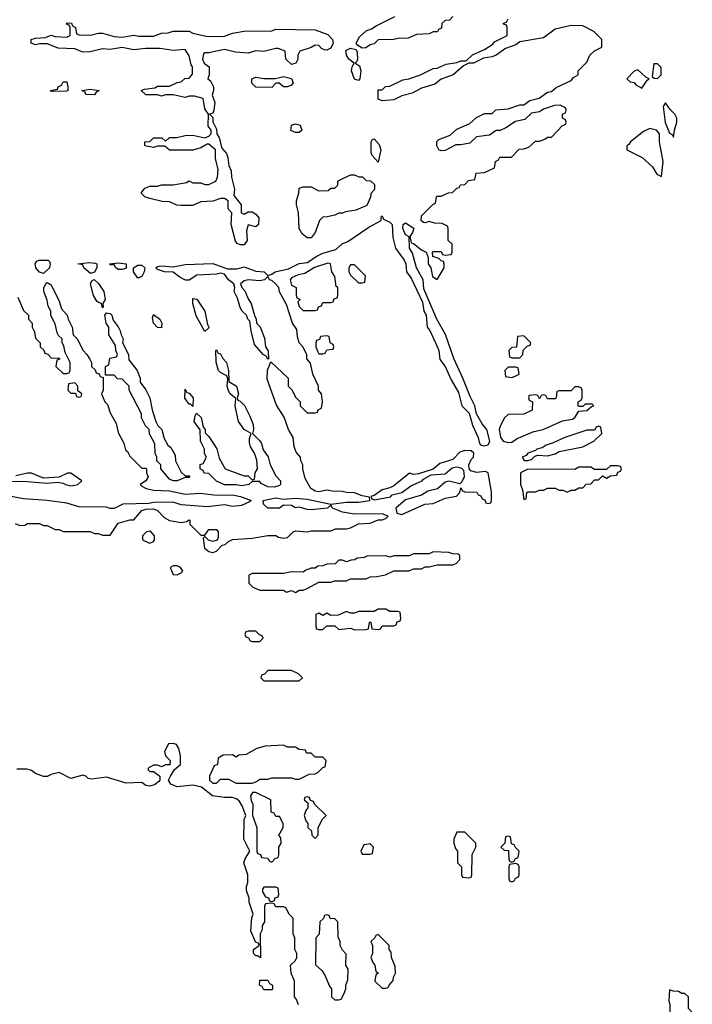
# Model space of a CAD drawing. Header units: inches. Extents: x 2735672 to 2903319, y 894031 to 1029782.
# Tile 117 of 167: x 2831570 to 2834986, y 971912 to 976910. Entities that reach past the tile are written whole.
import ezdxf

# ---------------------------------------------------------------- set-up
doc = ezdxf.new("R2010")
doc.units = ezdxf.units.IN
doc.header["$MEASUREMENT"] = 0
doc.layers.add('C8937', color=7, linetype='Continuous')

msp = doc.modelspace()

# ---------------------------------------------------------------- linework, layer by layer
at = {"layer": 'C8937', "color": 4, "elevation": 8}
for points in [[(2831547.3, 974352.7), (2831570, 974342), (2831596.4, 974343.6), (2831610, 974352), (2831670, 974352), (2831690, 974342), (2831710, 974342), (2831750, 974322), (2831770, 974322), (2831790, 974312), (2831927.3, 974312.7), (2831950, 974302), (2831970, 974302), (2831990, 974294), (2832030, 974294), (2832070, 974354), (2832128.9, 974371.1), (2832150, 974372), (2832190, 974418), (2832210, 974426), (2832250, 974426.8), (2832270, 974418.8), (2832303.4, 974383.4), (2832330, 974367.3), (2832390, 974358), (2832418, 974362), (2832428.4, 974371.6), (2832434, 974370), (2832434, 974350), (2832490, 974294), (2832510, 974294), (2832530, 974322), (2832570, 974322), (2832578, 974310), (2832578, 974282), (2832572, 974268), (2832550, 974262), (2832528.4, 974268.4), (2832510, 974286), (2832502, 974278), (2832507.9, 974227.9), (2832530, 974211.3), (2832550, 974204.7), (2832570, 974212), (2832598, 974242), (2832613.6, 974246.4), (2832630, 974262), (2832650, 974271), (2832750, 974278), (2832830, 974292), (2832870, 974291.3), (2832883.6, 974283.6), (2832910, 974278), (2832930, 974282), (2832958, 974310), (2832970, 974316), (2833030, 974311), (2833050, 974316), (2833150, 974314.8), (2833174.6, 974325.4), (2833230, 974326), (2833250, 974330.8), (2833290, 974350.6), (2833350, 974354), (2833390, 974371), (2833410, 974371), (2833430, 974378), (2833442, 974390), (2833410, 974400.9), (2833270, 974400.5), (2833209.7, 974409.7), (2833158, 974430), (2833150, 974446), (2833134, 974430), (2833050, 974421.6), (2833030, 974423), (2832990, 974435.1), (2832970, 974432.3), (2832950, 974443.7), (2832910, 974446), (2832890.2, 974429.8), (2832830, 974429.7), (2832808, 974450), (2832806, 974470), (2832870, 974483.1), (2832910, 974476.3), (2832970, 974480.5), (2833030, 974476.3), (2833150, 974450.8), (2833230, 974461.3), (2833290, 974460.5), (2833348, 974470), (2833346, 974486), (2833310, 974493.2), (2833270, 974509), (2833230, 974509.2), (2833210, 974515.3), (2833156.4, 974516.4), (2833130, 974522), (2833090, 974513.2), (2833070, 974517.2), (2833048, 974530), (2833020.4, 974580.4), (2833008, 974630), (2833008, 974650), (2832998, 974670), (2832995.3, 974690), (2832974, 974714), (2832963.1, 974743.1), (2832958, 974790), (2832935.3, 974830), (2832912.9, 974892.9), (2832874, 974954), (2832826, 975086), (2832829, 975131), (2832846, 975174), (2832934, 975090), (2832934, 975050), (2832954, 975030), (2832970, 974994), (2832994, 974970), (2832994, 974950), (2833030, 974914), (2833070, 974914), (2833082, 974918), (2833086, 974930), (2833102, 974938), (2833108, 974970), (2833102, 975010), (2833088, 975030), (2833088, 975050), (2833058, 975110), (2833047.3, 975167.3), (2833028.4, 975188.4), (2833028, 975210), (2833008, 975250), (2832989, 975269), (2832980.2, 975300.2), (2832977.2, 975337.2), (2832955.3, 975370), (2832924.7, 975464.7), (2832890, 975528), (2832885.2, 975550), (2832869.2, 975570), (2832850, 975586), (2832838, 975590), (2832830, 975606), (2832814, 975590), (2832790, 975584.5), (2832730, 975589.3), (2832710, 975584), (2832691.3, 975570), (2832698, 975550), (2832714, 975534), (2832731.3, 975490), (2832746, 975470), (2832763.6, 975403.6), (2832771.1, 975391.1), (2832772, 975370), (2832790.7, 975350.7), (2832814, 975294), (2832818, 975250), (2832831.6, 975228.4), (2832834, 975186), (2832830, 975186), (2832822, 975202), (2832806, 975210), (2832762, 975262), (2832745.2, 975330), (2832739, 975379), (2832729.3, 975389.3), (2832722, 975410), (2832699, 975430), (2832689.4, 975449.4), (2832676.5, 975496.5), (2832659, 975530), (2832662, 975550), (2832658, 975570), (2832629.6, 975589.6), (2832610, 975618), (2832590, 975624), (2832570, 975619), (2832470, 975613.2), (2832430, 975588), (2832411.6, 975588.4), (2832383.3, 975603.3), (2832350, 975629), (2832306, 975630), (2832270, 975642), (2832262, 975650), (2832270, 975658), (2832290, 975661), (2832350, 975656), (2832410, 975668), (2832550, 975672), (2832626, 975646), (2832674.8, 975645.2), (2832710, 975656), (2832770, 975633), (2832812, 975630), (2832830, 975612), (2832850, 975618), (2832868, 975630), (2832935.5, 975644.5), (2832990, 975672.7), (2833030, 975677.3), (2833079, 975710), (2833110, 975724.9), (2833176.2, 975743.8), (2833207.5, 975772.5), (2833235.6, 975784.4), (2833342.7, 975857.3), (2833406, 975890), (2833406, 975910), (2833410, 975914), (2833418, 975898), (2833450, 975882), (2833462, 975870), (2833465.2, 975805.2), (2833478.8, 975750), (2833522, 975690), (2833530.7, 975670), (2833534, 975630), (2833558, 975598), (2833615.9, 975475.9), (2833622.8, 975430), (2833634.8, 975410), (2833638.8, 975350), (2833652.7, 975332.7), (2833690.4, 975250.4), (2833698, 975230), (2833704.5, 975184.5), (2833730.8, 975150), (2833761.1, 975081.1), (2833798.4, 975018.4), (2833816, 974950), (2833853.4, 974913.4), (2833870, 974852), (2833898, 974790), (2833903.5, 974763.5), (2833910, 974752), (2833926.4, 974746.4), (2833948.4, 974751.6), (2833958, 974770), (2833942, 974830), (2833918, 974858), (2833889.4, 974909.4), (2833881.2, 974950), (2833857, 974997), (2833821.2, 975090), (2833775.1, 975190), (2833731.9, 975311.9), (2833689.2, 975390), (2833623.2, 975543.2), (2833619, 975590), (2833585.2, 975650), (2833565.6, 975725.6), (2833549, 975750), (2833547.3, 975807.3), (2833530, 975818), (2833525.6, 975825.6), (2833515.3, 975850), (2833518, 975870), (2833530, 975878), (2833571, 975851), (2833564.7, 975830), (2833552, 975810), (2833558, 975778), (2833570, 975774), (2833610, 975742), (2833634, 975730), (2833643.6, 975703.6), (2833644.7, 975670), (2833658, 975650), (2833666, 975606), (2833690, 975592), (2833726, 975650), (2833726, 975670), (2833722, 975682), (2833710, 975686), (2833698, 975698), (2833667.3, 975707.3), (2833666, 975730), (2833670, 975734), (2833710, 975734), (2833718, 975718), (2833730, 975714), (2833762, 975718), (2833766, 975730), (2833766, 975770), (2833746, 975790), (2833746, 975850), (2833742, 975862), (2833715.3, 975875.3), (2833676.4, 975876.4), (2833650, 975886), (2833630, 975878), (2833620.4, 975880.4), (2833608.9, 975888.9), (2833610, 975914), (2833667.3, 975972.7), (2833682, 975978), (2833686, 976010), (2833690, 976014), (2833710, 976014), (2833748.4, 976031.6), (2833767.3, 976032.7), (2833790, 976054), (2833802, 976058), (2833808.4, 976071.6), (2833830, 976074), (2833850, 976094), (2833882, 976098), (2833888.4, 976131.6), (2833930, 976134), (2833982, 976158), (2833986, 976190), (2834002, 976198), (2834008.4, 976211.6), (2834067.3, 976212.7), (2834107.3, 976252.7), (2834130, 976254), (2834156.4, 976263.6), (2834190, 976294), (2834210, 976294), (2834236.4, 976303.6), (2834250, 976314), (2834270, 976314), (2834327.3, 976372.7), (2834342, 976378), (2834346, 976390), (2834342, 976402), (2834326, 976410), (2834326, 976430), (2834342, 976438), (2834346, 976450), (2834342, 976462), (2834315.3, 976475.3), (2834285.4, 976474.6), (2834230, 976455.3), (2834210, 976442), (2834170, 976435.3), (2834136, 976404), (2834087.5, 976392.5), (2834039.6, 976360.4), (2834010, 976348), (2833990, 976348), (2833956, 976324), (2833890, 976315.3), (2833856, 976284), (2833810, 976274), (2833785.4, 976274.6), (2833730, 976245.2), (2833710, 976244), (2833698, 976250), (2833688.9, 976268.9), (2833689, 976291), (2833699, 976301), (2833756.4, 976323.6), (2833790, 976354), (2833856.4, 976383.6), (2833890, 976414), (2833930, 976434), (2833970, 976434), (2833988.4, 976451.6), (2834050, 976458), (2834110, 976478), (2834130, 976478), (2834160.9, 976499.1), (2834208.9, 976511.1), (2834250, 976542), (2834270, 976544.7), (2834294.6, 976565.4), (2834370, 976602), (2834383.1, 976616.9), (2834406, 976630), (2834406, 976650), (2834450, 976694), (2834466, 976730), (2834490, 976752), (2834526, 976770), (2834526, 976810), (2834486, 976850), (2834430, 976878), (2834370, 976881.2), (2834290, 976862), (2834230, 976817.2), (2834110, 976798), (2834090, 976782), (2834036.9, 976763.1), (2833990.6, 976729.4), (2833970, 976721.2), (2833925.4, 976714.6), (2833874, 976690), (2833851.3, 976688.7), (2833823.6, 976676.4), (2833772, 976630), (2833710, 976608), (2833678, 976582), (2833610, 976562), (2833562.8, 976537.2), (2833510, 976524), (2833470, 976504), (2833410, 976498), (2833390, 976506), (2833390, 976554), (2833410, 976554), (2833428.4, 976571.6), (2833450, 976572), (2833515.3, 976604.7), (2833546, 976610), (2833606, 976630), (2833670, 976662), (2833690, 976664.7), (2833736.5, 976683.5), (2833790, 976692), (2833810, 976702), (2833838, 976702), (2833870, 976732), (2833930, 976758), (2833973.6, 976786.4), (2833982, 976798), (2834046, 976830), (2834046, 976870), (2834042, 976882), (2834027.3, 976887.3), (2834027.3, 976892.7), (2834042, 976898), (2834050, 976914)], [(2833770, 976926), (2833752.7, 976907.3), (2833730, 976906), (2833714, 976890), (2833712.7, 976867.3), (2833698, 976862), (2833691.6, 976848.4), (2833670, 976848), (2833650, 976838), (2833585.4, 976834.6), (2833543.6, 976816.4), (2833490, 976815.3), (2833470, 976808.7), (2833390, 976808), (2833370, 976788), (2833350, 976782), (2833327.3, 976767.3), (2833310, 976766), (2833282, 976782), (2833278, 976790), (2833296.4, 976823.6), (2833330, 976854), (2833356.4, 976863.6), (2833380.4, 976879.6), (2833474.6, 976925.4)], [(2831561, 975501), (2831590, 975434), (2831614, 975410), (2831614, 975390), (2831634, 975370), (2831634, 975350), (2831644.7, 975324.7), (2831650, 975294), (2831674, 975270), (2831674, 975250), (2831692.7, 975232.7), (2831698, 975218), (2831712.7, 975212.7), (2831730, 975194), (2831772.7, 975192.7), (2831772.7, 975187.3), (2831758, 975182), (2831754, 975150), (2831790, 975114), (2831810, 975114), (2831822, 975118), (2831826, 975130), (2831826, 975170), (2831800.4, 975220.4), (2831794.6, 975254.6), (2831786, 975270), (2831786, 975290), (2831767.3, 975307.3), (2831760.4, 975320.4), (2831750, 975366), (2831728, 975408), (2831728, 975430), (2831715.3, 975455.3), (2831710, 975486), (2831693.2, 975530), (2831693.2, 975550), (2831705.6, 975574.4), (2831710, 975576), (2831730, 975564.7), (2831770, 975482), (2831782, 975442), (2831810.7, 975410.7), (2831816, 975390), (2831836, 975350), (2831842, 975310), (2831862, 975290), (2831892, 975230), (2831911.3, 975211.3), (2831926, 975186), (2831934, 975170), (2831934, 975150), (2831952.7, 975132.7), (2831958, 975118), (2831972.7, 975112.7), (2831978, 975098), (2831994, 975094), (2831994, 975030), (2831984.7, 975010), (2832002, 974970), (2832016, 974956), (2832030, 974914), (2832059.6, 974859.6), (2832070, 974814), (2832099.6, 974759.6), (2832107.1, 974727.1), (2832118, 974718), (2832130, 974694), (2832190, 974634), (2832210, 974634), (2832214, 974630), (2832214, 974610), (2832222, 974590), (2832211.1, 974568.9), (2832182, 974550), (2832190, 974542), (2832212, 974530), (2832250, 974522), (2832330, 974519.1), (2832410, 974501.6), (2832487.2, 974507.2), (2832570, 974496.3), (2832650, 974498), (2832690.5, 974490.5), (2832744.7, 974470), (2832737.3, 974462.7), (2832695.6, 974444.4), (2832650, 974438.9), (2832610, 974446.6), (2832522, 974438), (2832390, 974447.8), (2832350, 974460.7), (2832250, 974459.3), (2832225.8, 974454.2), (2832094, 974450), (2832050, 974428), (2832030, 974428), (2832010, 974435.3), (2831870, 974438), (2831810, 974455.3), (2831710, 974468.7), (2831590, 974477.2), (2831526, 974490)], [(2831245.5, 974565.5), (2831588.1, 974568.1), (2831710, 974558), (2831762, 974562), (2831790, 974558), (2831802, 974550), (2831830, 974544), (2831850, 974547.3), (2831866, 974550), (2831886, 974570), (2831830, 974608), (2831812.7, 974607.3), (2831770, 974588), (2831690, 974582), (2831630, 974608), (2831610, 974608), (2831550, 974595.3)], [(2832986, 971910), (2832976.4, 971936.4), (2832966, 971950), (2832966, 972030), (2832948, 972070), (2832946, 972110), (2832970, 972134), (2832978, 972150), (2832978, 972170), (2832968, 972190), (2832968, 972250), (2832958, 972270), (2832958, 972350), (2832938, 972370), (2832922, 972402), (2832910, 972406), (2832870, 972406), (2832862, 972422), (2832850, 972426), (2832818, 972422), (2832814, 972410), (2832814, 972330), (2832802, 972310), (2832802, 972290), (2832792, 972270), (2832792.7, 972147.3), (2832778, 972158), (2832770, 972158), (2832758, 972170), (2832758, 972190), (2832786, 972210), (2832782, 972222), (2832770, 972226), (2832744, 972284), (2832749.3, 972350.7), (2832755.3, 972370), (2832735.3, 972430), (2832735.3, 972450), (2832722, 972490), (2832722, 972510), (2832728.9, 972531.1), (2832729, 972570), (2832709, 972630), (2832715.3, 972650), (2832738, 972690), (2832708.7, 972750), (2832709.2, 972850), (2832718, 972870), (2832700.2, 972920.2), (2832685.2, 972945.2), (2832670, 972955.3), (2832650, 972961.2), (2832610, 972961.2), (2832549.4, 972969.4), (2832493.6, 973013.6), (2832450, 973024), (2832370, 973015.3), (2832338, 973030), (2832326, 973050), (2832335.3, 973070), (2832356.4, 973103.6), (2832386, 973130), (2832386, 973174), (2832378, 973210), (2832366, 973230), (2832350, 973235.3), (2832326, 973234), (2832305.4, 973194.6), (2832310, 973174), (2832334, 973150), (2832332, 973128), (2832310, 973128), (2832290, 973118), (2832270, 973126), (2832250, 973126), (2832222, 973110), (2832222, 973102), (2832230, 973094), (2832250, 973094), (2832282, 973070), (2832282, 973050), (2832276.9, 973043.1), (2832254.4, 973025.6), (2832230, 973019), (2832210, 973022), (2832190, 973038), (2832110, 973035.3), (2832010, 973065.2), (2831934.6, 973054.6), (2831918, 973058), (2831906, 973070), (2831890, 973075.3), (2831830, 973058), (2831770, 973088.7), (2831730, 973079), (2831710, 973068.7), (2831690, 973068.7), (2831650, 973084), (2831630, 973099), (2831606, 973106), (2831554.8, 973105.2)]]:
    msp.add_lwpolyline(points, dxfattribs=at)
for points in [[(2831930, 976832), (2831970, 976842), (2831990, 976842), (2832050, 976824.7), (2832090, 976822), (2832150, 976831.3), (2832173.6, 976826.4), (2832250, 976826), (2832290, 976842), (2832323.6, 976843.6), (2832350, 976851.3), (2832410, 976852), (2832430, 976851.3), (2832450, 976841), (2832524.5, 976824.5), (2832610, 976826.8), (2832650, 976841), (2832710, 976852), (2832850, 976854), (2832870, 976862), (2833070, 976858), (2833134.9, 976834.9), (2833158.8, 976810), (2833162, 976790), (2833150, 976766), (2833130, 976755.1), (2833117.5, 976757.5), (2833103.3, 976763.3), (2833090, 976779), (2833070, 976781.2), (2833050.6, 976769.4), (2832992, 976750), (2832982, 976730), (2832982, 976710), (2832972, 976690), (2832950, 976682), (2832922, 976710), (2832918, 976750), (2832883.1, 976763.1), (2832870, 976764), (2832810, 976749), (2832770, 976752.7), (2832730, 976739.3), (2832665.6, 976745.6), (2832610, 976759), (2832530, 976742), (2832510, 976742), (2832503.5, 976736.5), (2832498.8, 976710), (2832506, 976690), (2832532, 976670), (2832532, 976630), (2832524.7, 976610), (2832539.8, 976599.8), (2832554.8, 976570), (2832554.8, 976550), (2832547.3, 976527.3), (2832560.5, 976490), (2832555.5, 976450), (2832550, 976435.3), (2832534, 976430), (2832550, 976414), (2832551, 976391), (2832570, 976354), (2832570.8, 976330), (2832582.8, 976310), (2832597.3, 976257.3), (2832620.7, 976230), (2832627.3, 976210), (2832631.3, 976170), (2832643.6, 976143.6), (2832646, 976110), (2832660.7, 976050), (2832658, 976018), (2832694, 975970), (2832694, 975930), (2832710, 975922), (2832730, 975934), (2832750, 975934), (2832770, 975922), (2832783.6, 975903.6), (2832782, 975870), (2832770, 975858), (2832730, 975868), (2832722, 975838), (2832726, 975790), (2832710, 975768), (2832690, 975768), (2832674, 975774), (2832665.2, 975785.2), (2832644, 975870), (2832648, 975930), (2832628.7, 975950), (2832628, 975990), (2832610, 976002), (2832590, 976002), (2832550, 975988), (2832490, 975986), (2832447.3, 975967.3), (2832390, 975966), (2832368.4, 975968.4), (2832330, 975986), (2832292.7, 975987.3), (2832230, 976002), (2832206, 976010), (2832186, 976030), (2832204.7, 976055.3), (2832230, 976064.7), (2832270, 976064.7), (2832290, 976072), (2832350, 976072), (2832416.4, 976083.6), (2832430, 976092), (2832450, 976082), (2832490, 976082), (2832510, 976074), (2832530, 976074), (2832566, 976090), (2832575.3, 976110), (2832578, 976150), (2832564.7, 976204.7), (2832564, 976250), (2832530, 976278), (2832522, 976278), (2832490, 976259), (2832450, 976248), (2832330, 976248), (2832307.3, 976267.3), (2832270, 976268), (2832250, 976262), (2832206, 976270), (2832206, 976290), (2832230, 976292), (2832250, 976311), (2832291.1, 976311.1), (2832310, 976294), (2832330, 976311.3), (2832368.4, 976311.6), (2832410, 976322.8), (2832450, 976324), (2832510, 976311), (2832530, 976318), (2832542, 976330), (2832542, 976350), (2832526.6, 976370), (2832529, 976430), (2832510, 976458), (2832502, 976510), (2832458, 976522), (2832430, 976522), (2832410, 976515.3), (2832350, 976528), (2832310, 976528), (2832290, 976522), (2832270, 976528), (2832210, 976528), (2832186, 976550), (2832203.1, 976556.9), (2832256.4, 976563.6), (2832270, 976572), (2832330, 976572), (2832370, 976592), (2832390, 976594), (2832408.4, 976611.6), (2832430, 976614), (2832447.3, 976632.7), (2832448, 976670), (2832441.2, 976681.2), (2832430, 976726), (2832410, 976758), (2832350, 976754), (2832283.1, 976763.1), (2832210, 976764), (2832150, 976757.2), (2832090, 976768), (2832030, 976759), (2831990, 976762), (2831927.3, 976747.3), (2831890, 976746), (2831850, 976762), (2831764.7, 976764.7), (2831710, 976788), (2831670, 976788), (2831650, 976782), (2831628, 976790), (2831628, 976810), (2831650, 976816), (2831700.4, 976819.6), (2831730, 976832), (2831750, 976824.7), (2831810, 976822), (2831826, 976830), (2831826, 976870), (2831822, 976882), (2831807.3, 976887.3), (2831810, 976894), (2831832.7, 976892.7), (2831838, 976878), (2831854, 976870), (2831858, 976838), (2831872.7, 976832.7)], [(2833290, 976602), (2833270, 976608.7), (2833255.3, 976650), (2833258, 976670), (2833268, 976690), (2833242, 976710), (2833229.5, 976729.5), (2833226.8, 976753.2), (2833250, 976764.7), (2833278, 976758), (2833283.6, 976743.6), (2833284.7, 976710), (2833282, 976698), (2833274, 976690), (2833295.3, 976675.3), (2833302.8, 976650), (2833298, 976610)], [(2834810, 976686), (2834790, 976686), (2834782, 976622), (2834792.7, 976612.7), (2834810, 976612), (2834828, 976630), (2834827.3, 976667.3)], [(2832930, 976568.7), (2832908.9, 976568.9), (2832887.3, 976587.3), (2832870, 976588), (2832850, 976566), (2832770, 976568), (2832748.4, 976588.4), (2832748.7, 976610), (2832770, 976618), (2832810, 976611.3), (2832868.4, 976611.6), (2832910, 976621), (2832950, 976611.3), (2832958, 976590), (2832950, 976578)], [(2834710, 976656), (2834690, 976648.7), (2834654, 976610), (2834670, 976594), (2834690, 976592), (2834699.6, 976579.6), (2834730, 976562), (2834756.4, 976603.6), (2834766, 976610), (2834750, 976618)], [(2831730, 976546), (2831726, 976550), (2831762, 976558), (2831766, 976570), (2831782, 976578), (2831790, 976594), (2831810, 976594), (2831814, 976570), (2831814, 976550), (2831810, 976548)], [(2831950, 976528.7), (2831906, 976530), (2831902, 976542), (2831886, 976550), (2831930, 976558), (2831974, 976550), (2831958, 976542)], [(2834850, 976488), (2834838, 976470), (2834847.9, 976387.9), (2834870, 976334), (2834884.7, 976324.7), (2834890, 976314), (2834895.3, 976350), (2834908, 976390), (2834908, 976410), (2834898, 976430), (2834873.6, 976453.6)], [(2832970, 976338), (2832947.3, 976347.3), (2832950, 976374), (2832970, 976382), (2832994.4, 976374.4), (2833002, 976350), (2832990, 976338)], [(2834770, 976358), (2834737.5, 976342.5), (2834671.3, 976290), (2834663.6, 976276.4), (2834654, 976270), (2834654, 976250), (2834731.1, 976211.1), (2834783.6, 976163.6), (2834805.4, 976125.4), (2834830, 976114), (2834838, 976190), (2834819.6, 976290), (2834819.3, 976330), (2834804, 976350)], [(2833390, 976186), (2833360.1, 976220.1), (2833354.8, 976234.8), (2833355.3, 976290), (2833360.2, 976299.8), (2833370, 976304.7), (2833395.9, 976275.9), (2833404, 976250)], [(2833030, 975802), (2833003.7, 975823.7), (2832988.7, 975850), (2832985.2, 975930), (2832975.3, 975970), (2832975.3, 975990), (2832988, 976030), (2832990, 976054), (2833010, 976062), (2833050, 976062), (2833090, 976042), (2833136.4, 976043.6), (2833150, 976054), (2833170, 976054), (2833186, 976070), (2833186, 976090), (2833190, 976094), (2833250, 976122), (2833270, 976122), (2833292.7, 976112.7), (2833311.6, 976111.6), (2833330, 976094), (2833351.6, 976091.6), (2833372.7, 976072.7), (2833371.6, 976048.4), (2833352.7, 976027.3), (2833351.6, 976008.4), (2833332.7, 975967.3), (2833276.9, 975943.1), (2833225.4, 975934.6), (2833210, 975928), (2833190, 975928), (2833170, 975918), (2833131.1, 975908.9), (2833110, 975908), (2833092, 975890), (2833071, 975830), (2833050, 975802)], [(2831690, 975622), (2831670, 975628.7), (2831659.6, 975639.6), (2831652.3, 975650), (2831648.7, 975670), (2831656.5, 975683.5), (2831668, 975690), (2831714, 975690), (2831722, 975682), (2831724.7, 975670), (2831720.7, 975650)], [(2831930, 975622), (2831895.3, 975650), (2831890, 975666), (2831866, 975670), (2831922.7, 975677.3), (2831954, 975674), (2831962, 975670), (2831961, 975650), (2831950, 975628.7)], [(2832070, 975642), (2832058, 975650), (2832050, 975666), (2832030, 975666), (2832028, 975670), (2832070, 975676.3), (2832110, 975670.8), (2832110, 975648.7), (2832090, 975642)], [(2832170, 975598), (2832148.7, 975630), (2832148, 975650), (2832170, 975664.7), (2832190, 975664.7), (2832204.7, 975650), (2832202.8, 975630), (2832190, 975606)], [(2833134.5, 975674.5), (2833067.1, 975652.9), (2833018.8, 975621.2), (2832984.5, 975615.5), (2832950, 975599), (2832942.8, 975590), (2832950, 975562), (2832974, 975550), (2832974, 975510), (2832978, 975498), (2832994, 975490), (2832982, 975478), (2832990, 975454), (2833010, 975434), (2833070, 975434), (2833082, 975438), (2833087.3, 975452.7), (2833102, 975458), (2833110, 975474), (2833150, 975474), (2833162, 975478), (2833167.3, 975492.7), (2833182, 975498), (2833186, 975510), (2833186, 975550), (2833176.4, 975556.4), (2833170, 975606), (2833155.3, 975630), (2833148, 975670)], [(2833270, 975666), (2833250, 975666), (2833242, 975650), (2833242, 975630), (2833250, 975614), (2833290, 975574), (2833310, 975574), (2833322, 975578), (2833326, 975610)], [(2831990, 975448), (2831986, 975470), (2831970, 975474), (2831961.5, 975481.5), (2831945.2, 975510), (2831929, 975570), (2831936.4, 975583.6), (2831948.7, 975591.3), (2831970, 975571.3), (2831997.3, 975530), (2832004.7, 975490), (2831992, 975470), (2831994, 975450)], [(2832510, 975328), (2832466.3, 975406.3), (2832449.3, 975469.3), (2832450, 975494), (2832470, 975492), (2832510.5, 975430.5), (2832523.6, 975363.6), (2832531, 975349), (2832530, 975346)], [(2832410, 974594), (2832430, 974594), (2832434, 974590), (2832430, 974586), (2832410, 974586), (2832370, 974568.7), (2832350, 974568.7), (2832330, 974578), (2832286, 974630), (2832286, 974650), (2832266, 974670), (2832266, 974690), (2832258, 974710), (2832256.4, 974756.4), (2832228.4, 974808.4), (2832228, 974830), (2832208.7, 974848.7), (2832188.4, 974888.4), (2832188, 974910), (2832126, 975030), (2832126, 975050), (2832090, 975086), (2832067.3, 975087.3), (2832050, 975106), (2832006, 975106), (2832006, 975150), (2832022, 975158), (2832027.3, 975192.7), (2832062, 975198), (2832066, 975210), (2832058, 975230), (2832056.4, 975256.4), (2832022, 975310), (2832022, 975350), (2832008.7, 975370), (2832002, 975410), (2832010, 975422), (2832030, 975418), (2832038, 975410), (2832044.7, 975384.7), (2832070.8, 975350.8), (2832081, 975330), (2832084.7, 975310), (2832096, 975290), (2832092, 975270), (2832122, 975210), (2832123.6, 975183.6), (2832166, 975130), (2832181, 975090), (2832182, 975070), (2832210.7, 975030.7), (2832231.3, 974990), (2832242, 974930), (2832262, 974870), (2832272, 974850), (2832292, 974830), (2832303.6, 974783.6), (2832322, 974750), (2832338, 974738), (2832359.6, 974699.6), (2832362, 974670), (2832390, 974614)], [(2832290, 975346), (2832270, 975348), (2832249.1, 975369.1), (2832244, 975396), (2832250, 975414), (2832282, 975390), (2832291, 975370)], [(2833130, 975306), (2833098, 975302), (2833092.7, 975287.3), (2833078, 975282), (2833074, 975270), (2833074, 975250), (2833083.6, 975223.6), (2833090, 975214), (2833110, 975214), (2833122, 975218), (2833130, 975234), (2833162, 975238), (2833166, 975250), (2833162, 975262), (2833146, 975270), (2833142, 975302)], [(2834130, 975306), (2834098, 975302), (2834092.7, 975247.3), (2834070, 975246), (2834054, 975230), (2834058, 975198), (2834070, 975194), (2834110, 975194), (2834126, 975210), (2834127.3, 975232.7), (2834147.3, 975252.7), (2834162, 975258), (2834166, 975270)], [(2832863.6, 974536.4), (2832830, 974539), (2832796.4, 974556.4), (2832790, 974566), (2832750, 974566), (2832734, 974550), (2832696, 974544), (2832668.9, 974548.9), (2832610, 974549), (2832570, 974568), (2832530, 974606), (2832507.3, 974607.3), (2832502, 974622), (2832486, 974630), (2832487.3, 974652.7), (2832502, 974658), (2832518, 974690), (2832508.4, 974708.4), (2832508, 974730), (2832488, 974770), (2832487.3, 974827.3), (2832455.3, 974870), (2832460.4, 974899.6), (2832468, 974912), (2832490.9, 974890.9), (2832502, 974842), (2832512, 974830), (2832512.7, 974812.7), (2832530, 974794), (2832570.9, 974730.9), (2832583.6, 974683.6), (2832614, 974630), (2832710, 974594), (2832730, 974594), (2832750, 974574), (2832762, 974578), (2832766, 974610), (2832778, 974630), (2832774.6, 974674.6), (2832762, 974710), (2832742, 974742), (2832736.4, 974763.6), (2832736.4, 974783.6), (2832746, 974810), (2832709.2, 974829.2), (2832682, 974870), (2832664, 974950), (2832667.3, 974987.3), (2832638, 975010), (2832630, 975026), (2832624, 975050), (2832627.3, 975087.3), (2832622, 975102), (2832590, 975119), (2832579, 975130), (2832568.4, 975171.6), (2832566, 975230), (2832570, 975234), (2832578, 975218), (2832590, 975214), (2832602, 975190), (2832621, 975170), (2832631.1, 975128.9), (2832632.7, 975072.7), (2832671, 975050), (2832682, 975010), (2832674, 974990), (2832678, 974978), (2832690, 974974), (2832710.9, 974950.9), (2832738, 974898), (2832755.3, 974855.3), (2832758, 974830), (2832752, 974810), (2832790, 974772), (2832798, 974758), (2832806, 974726), (2832831, 974691), (2832842, 974650), (2832870, 974594), (2832894, 974570), (2832894, 974550), (2832890, 974546)], [(2834090, 975146), (2834050, 975146), (2834034, 975130), (2834038, 975098), (2834070, 975094), (2834090, 975102), (2834106, 975110), (2834102, 975142)], [(2831850, 975066), (2831818, 975062), (2831814, 975030), (2831830, 975014), (2831854, 975014), (2831858, 974998), (2831870, 974994), (2831882, 974998), (2831886, 975010), (2831866, 975026), (2831866, 975050)], [(2832450, 974946), (2832438, 974958), (2832430, 974958), (2832409.3, 974989.3), (2832410, 975034), (2832418, 975018), (2832430, 975014), (2832450.7, 974990.7)], [(2834410, 975046), (2834390, 975046), (2834370, 975026), (2834310, 975026), (2834298, 975022), (2834294, 974990), (2834290, 974986), (2834250, 974986), (2834242, 975002), (2834230, 975006), (2834218, 975002), (2834210, 974986), (2834202, 975002), (2834190, 975006), (2834158, 975002), (2834154, 974990), (2834158, 974978), (2834174, 974970), (2834172.7, 974927.3), (2834130, 974908), (2834050, 974906), (2834031.6, 974888.4), (2834011.3, 974850), (2834004.7, 974830), (2834011.1, 974791.1), (2834024.7, 974770), (2834050, 974763.8), (2834070, 974766), (2834096.6, 974783.4), (2834181, 974819), (2834228, 974830), (2834326, 974874), (2834377.6, 974882.4), (2834389, 974890), (2834410, 974922), (2834450, 974926), (2834473.6, 974946.4), (2834486, 974950), (2834478, 974958), (2834442, 974958), (2834430, 974946), (2834410, 974946), (2834406, 974950), (2834406, 974970), (2834422, 974978), (2834426, 974990), (2834426, 975030), (2834422, 975042)], [(2834510, 974846), (2834498, 974842), (2834490, 974826), (2834450, 974826), (2834338, 974790), (2834278.7, 974761.3), (2834244, 974750), (2834223.4, 974736.6), (2834196, 974730), (2834190, 974724), (2834151.3, 974710), (2834142, 974698), (2834122, 974690), (2834132.7, 974672.7), (2834150, 974672), (2834170, 974678), (2834185.6, 974694.4), (2834200.9, 974699.1), (2834250, 974696), (2834290, 974706), (2834310, 974718.8), (2834430, 974742), (2834486, 974770), (2834526, 974810), (2834522, 974842)], [(2833830, 974724), (2833806, 974714), (2833770, 974678), (2833703.5, 974656.5), (2833670, 974628), (2833595.3, 974604.7), (2833570, 974602), (2833550, 974608), (2833470, 974544), (2833450, 974534), (2833410, 974524), (2833370, 974494), (2833354, 974490), (2833358, 974478), (2833372.7, 974472.7), (2833452.4, 974487.6), (2833462.4, 974497.6), (2833510, 974510.7), (2833556.9, 974543.1), (2833614, 974570), (2833621.5, 974578.5), (2833660.2, 974599.8), (2833730, 974604), (2833765.6, 974634.4), (2833790, 974640.7), (2833813.2, 974633.2), (2833824, 974624), (2833827.7, 974590), (2833815.3, 974564.7), (2833805.4, 974554.6), (2833750, 974567), (2833730, 974562), (2833691.6, 974528.4), (2833643.2, 974516.8), (2833610, 974496.9), (2833530, 974472.3), (2833480.4, 974430), (2833484.9, 974404.9), (2833510, 974398.8), (2833530, 974406), (2833628, 974450), (2833670, 974454), (2833730, 974481), (2833788, 974492), (2833806, 974510), (2833810, 974534), (2833818, 974518), (2833830, 974514), (2833891.6, 974511.6), (2833898, 974498), (2833912.7, 974492.7), (2833918, 974478), (2833932.7, 974472.7), (2833938, 974458), (2833950, 974454), (2833962, 974458), (2833966, 974470), (2833966, 974514), (2833949.1, 974609.1), (2833936.2, 974616.2), (2833890, 974611.2), (2833860.5, 974620.5), (2833852.3, 974630), (2833851.6, 974650), (2833863, 974677), (2833874.5, 974690), (2833877.2, 974710), (2833862, 974722)], [(2834610, 974646), (2834570, 974646), (2834550, 974626), (2834490, 974626), (2834470, 974638), (2834410, 974638), (2834390, 974626), (2834150, 974628), (2834114, 974610), (2834114, 974550), (2834123.6, 974523.6), (2834130, 974474), (2834142, 974478), (2834146, 974510), (2834150, 974514), (2834190, 974514), (2834210, 974522), (2834230, 974522), (2834250, 974532), (2834290, 974532), (2834310, 974522), (2834330, 974522), (2834350, 974512), (2834370, 974522), (2834390, 974522), (2834410, 974534), (2834430, 974534), (2834447.3, 974552.7), (2834470, 974554), (2834490, 974574), (2834510, 974574), (2834530, 974594), (2834550, 974582), (2834570, 974594), (2834602, 974598), (2834607.3, 974612.7), (2834622, 974618), (2834626, 974630), (2834622, 974642)], [(2832233.6, 974313.6), (2832214, 974310), (2832194, 974290), (2832194, 974270), (2832226, 974254), (2832230, 974252), (2832250, 974262), (2832255.3, 974270), (2832255.3, 974290)], [(2833670, 974208), (2833650, 974198), (2833570, 974198), (2833550, 974188), (2833470, 974188), (2833450, 974182), (2833430, 974188), (2833332.7, 974187.3), (2833319.6, 974180.4), (2833283.6, 974176.4), (2833271.6, 974168.4), (2833252.7, 974167.3), (2833230, 974158), (2833210, 974166), (2833190, 974166), (2833171.6, 974148.4), (2833130, 974146), (2833110, 974138), (2833083.6, 974136.4), (2833070, 974126), (2833050, 974126), (2833023.6, 974116.4), (2833010, 974106), (2832950, 974108), (2832910, 974098), (2832750, 974098), (2832734, 974090), (2832734, 974050), (2832754, 974030), (2832790, 974014), (2832910, 974014), (2832924.7, 974004.7), (2832950, 974012), (2832970, 974002), (2832990, 974014), (2833010, 974014), (2833030, 974022), (2833090, 974054), (2833150, 974054), (2833170, 974062), (2833230, 974062), (2833250, 974072), (2833330, 974072), (2833350, 974082), (2833383.6, 974083.6), (2833427.3, 974092.7), (2833470, 974112), (2833547.3, 974112.7), (2833570, 974122), (2833610, 974122), (2833630, 974132), (2833650, 974132), (2833690, 974142), (2833770, 974142), (2833786, 974150), (2833806, 974170), (2833806, 974190), (2833796.4, 974196.4), (2833770, 974198), (2833750, 974206)], [(2832370, 974138), (2832350, 974138), (2832334, 974130), (2832350, 974094), (2832370, 974092), (2832390, 974102), (2832398, 974110), (2832386, 974130)], [(2833430, 973918), (2833390, 973918), (2833370, 973906), (2833290, 973906), (2833270, 973898), (2833250, 973898), (2833230, 973906), (2833187.3, 973887.3), (2833150, 973886), (2833130, 973898), (2833110, 973886), (2833090, 973898), (2833074, 973890), (2833074, 973830), (2833078, 973818), (2833090, 973814), (2833110, 973814), (2833130, 973834), (2833170, 973834), (2833190, 973814), (2833250, 973822), (2833272.7, 973812.7), (2833330, 973814), (2833342, 973818), (2833346, 973850), (2833350, 973854), (2833354, 973850), (2833358, 973818), (2833390, 973814), (2833402, 973818), (2833410, 973834), (2833470, 973834), (2833482, 973838), (2833487.3, 973852.7), (2833502, 973858), (2833506, 973870), (2833502, 973902), (2833490, 973906), (2833450, 973906)], [(2832770, 973806), (2832730, 973806), (2832718, 973802), (2832714, 973790), (2832718, 973778), (2832732.7, 973772.7), (2832738, 973758), (2832750, 973754), (2832790, 973754), (2832806, 973770), (2832802, 973782), (2832787.3, 973787.3)], [(2832950, 973606), (2832830, 973606), (2832812.7, 973587.3), (2832798, 973582), (2832794, 973570), (2832810, 973554), (2832990, 973554), (2833006, 973570), (2832986, 973590)], [(2832910, 973228), (2832816.9, 973223.1), (2832774, 973210), (2832719.6, 973180.4), (2832683.6, 973176.4), (2832670, 973166), (2832650, 973178), (2832603.6, 973176.4), (2832578, 973162), (2832574, 973130), (2832558, 973122), (2832534, 973070), (2832534, 973050), (2832550, 973034), (2832570, 973034), (2832590, 973054), (2832630, 973054), (2832670, 973034), (2832750, 973034), (2832770, 973042), (2832790, 973054), (2832830, 973054), (2832850, 973062), (2832950, 973062), (2832970, 973054), (2832990, 973054), (2833040.4, 973079.6), (2833070, 973082), (2833086, 973090), (2833110, 973114), (2833122, 973118), (2833126, 973150), (2833110, 973166), (2833070, 973166), (2833050, 973186), (2833027.3, 973187.3), (2833022, 973202), (2832990, 973206), (2832970, 973218), (2832930, 973218)], [(2832770, 972988), (2832752.7, 972987.3), (2832742, 972970), (2832745.4, 972945.4), (2832754, 972930), (2832752, 972870), (2832774, 972810), (2832774, 972690), (2832778, 972678), (2832792.7, 972672.7), (2832798, 972658), (2832830, 972654), (2832838, 972638), (2832850, 972634), (2832867.3, 972652.7), (2832882, 972658), (2832886, 972670), (2832886, 972710), (2832898, 972730), (2832896.4, 972756.4), (2832886, 972770), (2832908, 972810), (2832908, 972830), (2832890, 972866), (2832870, 972866), (2832862, 972882), (2832847.3, 972887.3), (2832846, 972950)], [(2833030, 972966), (2833018, 972962), (2833014, 972950), (2833034, 972934), (2833034, 972910), (2833023.6, 972896.4), (2833014, 972870), (2833023.6, 972843.6), (2833034, 972830), (2833034, 972810), (2833052.7, 972792.7), (2833054, 972770), (2833070, 972754), (2833086, 972770), (2833086, 972810), (2833108.4, 972851.6), (2833126, 972870), (2833067.3, 972927.3), (2833062, 972942), (2833046, 972946), (2833042, 972962)], [(2833830, 972786), (2833790, 972786), (2833774, 972750), (2833774, 972730), (2833783.6, 972703.6), (2833794, 972690), (2833794, 972630), (2833814, 972610), (2833814, 972570), (2833818, 972558), (2833850, 972554), (2833862, 972558), (2833866, 972570), (2833868, 972672), (2833886, 972710), (2833886, 972730)], [(2834050, 972766), (2834038, 972762), (2834034, 972730), (2834014, 972710), (2834030, 972694), (2834052.7, 972692.7), (2834054, 972650), (2834058, 972638), (2834070, 972634), (2834082, 972638), (2834087.3, 972652.7), (2834102, 972658), (2834106, 972690), (2834087.3, 972707.3), (2834082, 972722), (2834067.3, 972727.3), (2834062, 972762)], [(2833350, 972726), (2833318, 972722), (2833302, 972690), (2833310, 972674), (2833350, 972674), (2833362, 972678), (2833366, 972710)], [(2834090, 972626), (2834058, 972622), (2834054, 972610), (2834054, 972550), (2834058, 972538), (2834070, 972534), (2834082, 972538), (2834087.3, 972552.7), (2834102, 972558), (2834106, 972570), (2834106, 972610), (2834102, 972622)], [(2832870, 972506), (2832810, 972506), (2832803.6, 972496.4), (2832803.6, 972483.6), (2832818, 972458), (2832832.7, 972452.7), (2832838, 972438), (2832850, 972434), (2832862, 972438), (2832867.3, 972452.7), (2832882, 972458), (2832886, 972470), (2832882, 972502)], [(2833130, 972366), (2833118, 972362), (2833112.7, 972347.3), (2833094, 972330), (2833091.6, 972268.4), (2833074, 972250), (2833072.7, 972112.7), (2833103.6, 972083.6), (2833119.6, 972059.6), (2833143.6, 972003.6), (2833154, 971990), (2833154, 971950), (2833170, 971934), (2833190, 971934), (2833202, 971938), (2833216.4, 971963.6), (2833226, 971990), (2833226, 972010), (2833236.4, 972036.4), (2833238, 972090), (2833226, 972110), (2833227.3, 972167.3), (2833210, 972186), (2833198, 972210), (2833198, 972230), (2833187.3, 972252.7), (2833186, 972330), (2833170, 972346), (2833147.3, 972347.3), (2833142, 972362)], [(2833390, 972266), (2833378, 972262), (2833372.7, 972247.3), (2833354, 972230), (2833362, 972210), (2833362, 972170), (2833354, 972150), (2833363.6, 972123.6), (2833374, 972110), (2833378, 972078), (2833392, 972070), (2833378, 972062), (2833374, 972030), (2833410, 971994), (2833430, 971994), (2833442, 971998), (2833446, 972010), (2833467.3, 972032.7), (2833468, 972050), (2833478, 972070), (2833476.4, 972103.6), (2833458, 972150), (2833456.4, 972176.4), (2833446, 972190), (2833446, 972210)], [(2832810, 971986), (2832802, 972002), (2832788, 972010), (2832790, 972034), (2832830, 972034), (2832838, 972018), (2832854, 972010), (2832854, 971990), (2832850, 971986)], [(2834870, 971986), (2834866, 971930), (2834871.3, 971911.3), (2834871.3, 971870), (2834854, 971850), (2834854, 971830), (2834890, 971811.3), (2834910, 971811.3), (2834950, 971824.7), (2834966, 971830), (2834986, 971850), (2834986, 971870), (2834966, 971890), (2834966, 971950), (2834947.3, 971967.3), (2834932.7, 971967.3), (2834916.4, 971976.4), (2834890, 971978)]]:
    msp.add_lwpolyline(points, close=True, dxfattribs=at)

doc.saveas('drawing.dxf')
